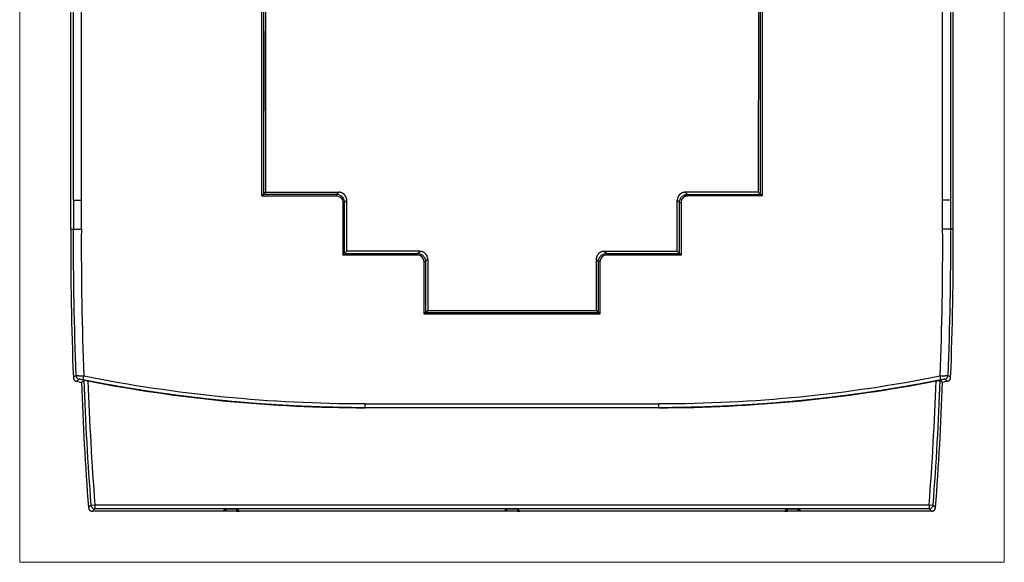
# Model space of a CAD drawing. Header units: millimetres. Extents: x 52 to 568, y 47 to 373.
# Tile 16 of 18: x 445 to 568, y 140 to 207. Entities that reach past the tile are written whole.
import ezdxf

# ---------------------------------------------------------------- set-up
doc = ezdxf.new("R2010")
doc.units = ezdxf.units.MM
doc.layers.add('1', color=7, linetype='Continuous', true_color=0xffffff)

msp = doc.modelspace()

# ---------------------------------------------------------------- linework, layer by layer
at = {"layer": '1', "color": 8, "linetype": 'Continuous', "lineweight": 18}
for p, q in [((445.26, 139.73), (445.26, 280.27)), ((567.99, 280.27), (567.99, 139.73)), ((445.26, 139.73), (567.99, 139.73))]:
    msp.add_line(p, q, dxfattribs=at)
at = {"layer": '1', "color": 18, "linetype": 'Continuous', "lineweight": 25}
for p, q in [((451.62, 181.25), (451.62, 218.85)), ((561.63, 181.25), (561.63, 218.85)), ((475.45, 185.38), (475.45, 218.32)), ((475.65, 218.12), (475.65, 185.58)), ((475.92, 217.85), (475.92, 205.95)), ((537.59, 185.58), (537.6, 218.12)), ((537.8, 218.32), (537.79, 185.38)), ((537.33, 208.75), (537.32, 185.85)), ((475.93, 185.85), (475.92, 205.95)), ((475.92, 205.95), (475.92, 185.85)), ((475.45, 185.38), (475.65, 185.58)), ((475.45, 185.38), (480.8, 185.38)), ((475.65, 185.58), (475.92, 185.85)), ((480.8, 185.58), (475.65, 185.58)), ((475.92, 185.85), (475.93, 185.85)), ((480.8, 185.38), (484.75, 185.38)), ((484.75, 185.58), (485.02, 185.85)), ((484.75, 185.58), (484.75, 185.38)), ((532.15, 185.85), (528.23, 185.85)), ((528.5, 185.58), (528.23, 185.85)), ((528.5, 185.58), (528.5, 185.38)), ((537.32, 185.85), (532.15, 185.85)), ((532.45, 185.58), (537.59, 185.58)), ((537.79, 185.38), (532.45, 185.38)), ((537.59, 185.58), (537.32, 185.85)), ((537.79, 185.38), (537.59, 185.58)), ((451.95, 184.85), (451.95, 181.25)), ((452.95, 181.25), (452.95, 184.85)), ((485.75, 184.58), (485.55, 184.58)), ((485.55, 184.58), (485.55, 178.98)), ((486.02, 184.85), (485.75, 184.58)), ((486.02, 178.5), (486.02, 184.85)), ((527.23, 178.5), (527.23, 184.85)), ((527.23, 184.85), (527.5, 184.58)), ((527.5, 184.58), (527.7, 184.58)), ((560.3, 181.25), (560.3, 184.85)), ((561.3, 184.85), (561.3, 181.25)), ((485.55, 178.98), (485.55, 178.02)), ((485.55, 178.02), (485.75, 178.22)), ((494.86, 178.02), (485.55, 178.02)), ((485.75, 178.22), (485.75, 178.98)), ((485.75, 178.22), (486.02, 178.49)), ((485.75, 178.22), (494.86, 178.22)), ((495.13, 178.49), (486.02, 178.5)), ((486.02, 178.49), (486.02, 178.5)), ((495.13, 178.48), (486.02, 178.49)), ((494.86, 178.22), (495.13, 178.48)), ((494.86, 178.02), (494.86, 178.22)), ((518.12, 178.49), (527.23, 178.5)), ((518.12, 178.48), (527.23, 178.49)), ((518.39, 178.22), (518.12, 178.48)), ((518.39, 178.22), (527.5, 178.22)), ((518.39, 178.02), (518.39, 178.22)), ((527.7, 178.02), (518.39, 178.02)), ((527.23, 178.49), (527.23, 178.5)), ((527.5, 178.22), (527.23, 178.49)), ((527.5, 178.22), (527.5, 178.99)), ((527.5, 178.22), (527.7, 178.02)), ((527.7, 178.99), (527.7, 178.02)), ((495.66, 177.22), (495.86, 177.22)), ((495.66, 170.66), (495.66, 177.22)), ((496.13, 177.48), (495.86, 177.22)), ((495.86, 177.22), (495.86, 170.86)), ((496.13, 177.48), (496.12, 171.14)), ((517.12, 177.48), (517.13, 171.13)), ((517.12, 177.48), (517.39, 177.22)), ((517.39, 170.87), (517.39, 177.22)), ((517.59, 177.22), (517.39, 177.22)), ((517.59, 177.22), (517.59, 170.67)), ((495.66, 170.66), (495.86, 170.86)), ((517.59, 170.67), (495.66, 170.66)), ((495.86, 170.86), (496.12, 171.13)), ((495.86, 170.86), (517.39, 170.87)), ((496.12, 171.14), (508.02, 171.13)), ((496.12, 171.14), (496.12, 171.13)), ((496.12, 171.13), (508.02, 171.13)), ((508.02, 171.13), (517.13, 171.13)), ((517.39, 170.87), (517.13, 171.13)), ((517.59, 170.67), (517.39, 170.87)), ((453.17, 162.46), (453.26, 162.95)), ((560.08, 162.46), (559.99, 162.95)), ((524.92, 158.99), (488.32, 158.99)), ((488.32, 159.49), (524.92, 159.49)), ((454.12, 146.87), (454.62, 146.91)), ((454.62, 146.91), (454.62, 146.41)), ((454.62, 146.91), (558.63, 146.91)), ((558.63, 146.41), (454.62, 146.41)), ((470.95, 146.4), (470.64, 146.1)), ((470.95, 146.1), (470.64, 146.1)), ((470.95, 146.4), (470.95, 146.1)), ((470.95, 146.4), (472.3, 146.4)), ((472.3, 146.1), (470.95, 146.1)), ((472.3, 146.4), (472.3, 146.1)), ((472.61, 146.1), (472.3, 146.4)), ((472.3, 146.1), (472.61, 146.1)), ((505.95, 146.4), (505.65, 146.1)), ((505.95, 146.1), (505.65, 146.1)), ((505.95, 146.4), (505.95, 146.1)), ((505.95, 146.4), (507.3, 146.4)), ((507.3, 146.1), (505.95, 146.1)), ((507.3, 146.4), (507.3, 146.1)), ((507.6, 146.1), (507.3, 146.4)), ((507.3, 146.1), (507.6, 146.1)), ((540.95, 146.4), (540.64, 146.1)), ((540.64, 146.1), (540.95, 146.1)), ((540.95, 146.1), (540.95, 146.4)), ((540.95, 146.4), (542.3, 146.4)), ((542.3, 146.1), (540.95, 146.1)), ((542.3, 146.1), (542.3, 146.4)), ((542.61, 146.1), (542.3, 146.4)), ((542.61, 146.1), (542.3, 146.1)), ((558.63, 146.91), (558.63, 146.41)), ((558.63, 146.91), (559.13, 146.87))]:
    msp.add_line(p, q, dxfattribs=at)
for centre, radius, start, end in [((860.67, 179.16), 409.05, 179.7067, 182.2979), ((860.67, 179.16), 408.73, 179.7065, 182.2625), ((860.67, 179.16), 407.73, 179.7061, 182.2782), ((152.58, 179.16), 407.73, 357.7219, 0.2939), ((152.58, 179.16), 408.73, 357.7376, 0.2935), ((152.58, 179.16), 409.05, 357.7023, 0.2933), ((828.7, 175.29), 375.97, 182.0007, 184.3822), ((828.7, 175.29), 375.65, 181.9629, 184.3377), ((828.7, 175.29), 375.15, 181.9793, 184.3377), ((184.55, 175.29), 375.15, 355.6623, 358.0208), ((184.55, 175.29), 375.65, 355.6623, 358.0372), ((184.55, 175.29), 375.97, 355.6178, 357.9996)]:
    msp.add_arc(centre, radius, start, end, dxfattribs=at)
for centre, major_axis, ratio, start_param, end_param in [((452.76, 163.04), (0.322, -0.382), 0.999756, 4.051486, 5.38389), ((488.39, 340.08), (-12.1, -180.17), 0.999848, 6.154457, 6.349898), ((488.39, 340.07), (-12.14, -180.67), 0.999848, 6.157872, 6.349902), ((524.85, 340.08), (24.18, -178.95), 0.999848, 6.149303, 6.344746), ((524.85, 340.07), (24.24, -179.45), 0.999848, 6.149297, 6.341327), ((560.49, 163.04), (-0.324, -0.381), 0.999754, 0.903509, 2.235888), ((454.62, 146.91), (-0.367, 0.34), 0.999717, 0.823393, 2.318199), ((558.63, 146.91), (0.367, 0.34), 0.999717, 3.964986, 5.459792)]:
    msp.add_ellipse(centre, major_axis=major_axis, ratio=ratio, start_param=start_param, end_param=end_param, dxfattribs=at)
for points, degree in [([(451.95, 201.84), (451.95, 218.85)], 1), ([(452.95, 201.84), (452.95, 207.51), (452.95, 213.18), (452.95, 218.85)], 3), ([(560.3, 201.86), (560.3, 218.85)], 1), ([(561.31, 201.86), (561.31, 207.52), (561.31, 213.19), (561.31, 218.85)], 3), ([(451.95, 200.35), (451.95, 201.84)], 1), ([(452.95, 200.35), (452.95, 200.85), (452.95, 201.34), (452.95, 201.84)], 3), ([(560.3, 200.35), (560.3, 201.86)], 1), ([(561.31, 200.35), (561.31, 200.85), (561.31, 201.36), (561.31, 201.86)], 3), ([(451.95, 184.85), (451.95, 200.35)], 1), ([(452.95, 184.85), (452.95, 190.02), (452.95, 195.18), (452.95, 200.35)], 3), ([(560.3, 184.85), (560.3, 200.35)], 1), ([(561.31, 184.85), (561.31, 190.02), (561.31, 195.18), (561.31, 200.35)], 3), ([(475.93, 185.85), (485.02, 185.85)], 1), ([(484.75, 185.58), (483.43, 185.58), (482.11, 185.58), (480.8, 185.58)], 3), ([(485.75, 184.58), (485.75, 185.12), (485.3, 185.58), (484.75, 185.58)], 3), ([(484.75, 185.38), (485.19, 185.38), (485.55, 185.01), (485.55, 184.58)], 3), ([(528.5, 185.38), (528.19, 185.38), (527.7, 184.89), (527.7, 184.58)], 2), ([(528.5, 185.58), (529.82, 185.58), (531.14, 185.58), (532.45, 185.58)], 3), ([(532.45, 185.38), (531.14, 185.38), (529.82, 185.38), (528.5, 185.38)], 3), ([(485.75, 178.98), (485.75, 180.84), (485.75, 182.71), (485.75, 184.58)], 3), ([(527.7, 184.58), (527.7, 182.71), (527.7, 180.85), (527.7, 178.99)], 3), ([(451.62, 181.25), (451.73, 181.25), (451.84, 181.25), (451.95, 181.25)], 3), ([(561.63, 181.25), (561.52, 181.25), (561.41, 181.25), (561.3, 181.25)], 3), ([(495.66, 177.22), (495.66, 177.64), (495.28, 178.01), (494.86, 178.02)], 3), ([(518.39, 178.02), (517.97, 178.01), (517.59, 177.64), (517.59, 177.22)], 3), ([(451.95, 162.76), (452.05, 162.84), (452.16, 162.93), (452.26, 163.02)], 3), ([(452.66, 162.55), (452.56, 162.46), (452.45, 162.37), (452.35, 162.29)], 3), ([(452.35, 162.29), (452.55, 162.24), (452.76, 162.2), (452.96, 162.16)], 3), ([(452.96, 162.16), (453.07, 162.25), (453.17, 162.33), (453.27, 162.42)], 3), ([(560.29, 162.16), (560.18, 162.25), (560.08, 162.33), (559.98, 162.42)], 3), ([(560.9, 162.29), (560.7, 162.24), (560.49, 162.2), (560.29, 162.16)], 3), ([(560.9, 162.28), (560.8, 162.37), (560.69, 162.46), (560.59, 162.55)], 3), ([(560.99, 163.02), (561.09, 162.93), (561.2, 162.84), (561.3, 162.75)], 3), ([(488.32, 158.99), (488.32, 158.99), (488.32, 158.99), (488.32, 158.99)], 3), ([(454.62, 146.41), (454.53, 146.31), (454.43, 146.2), (454.33, 146.1)], 3), ([(470.64, 146.1), (454.33, 146.1)], 1), ([(505.65, 146.1), (472.61, 146.1)], 1), ([(540.64, 146.1), (507.6, 146.1)], 1), ([(558.92, 146.1), (542.61, 146.1)], 1), ([(558.92, 146.1), (558.82, 146.2), (558.72, 146.31), (558.63, 146.41)], 3)]:
    msp.add_open_spline(points, degree=degree, dxfattribs=at)
for points, knots in [([(486.02, 184.85), (486.02, 184.85), (486.02, 184.86), (486.02, 184.88), (486.02, 184.91), (486.02, 184.94), (486.02, 184.97), (486.01, 185), (486.01, 185.03), (486, 185.06), (485.99, 185.09), (485.99, 185.11), (485.98, 185.14), (485.97, 185.17), (485.96, 185.2), (485.95, 185.23), (485.93, 185.26), (485.92, 185.28), (485.91, 185.31), (485.89, 185.34), (485.88, 185.36), (485.86, 185.39), (485.85, 185.41), (485.83, 185.44), (485.81, 185.46), (485.79, 185.49), (485.77, 185.51), (485.75, 185.53), (485.73, 185.55), (485.71, 185.57), (485.69, 185.59), (485.66, 185.61), (485.64, 185.63), (485.62, 185.65), (485.59, 185.67), (485.57, 185.69), (485.54, 185.7), (485.51, 185.72), (485.49, 185.73), (485.46, 185.75), (485.43, 185.76), (485.41, 185.77), (485.38, 185.78), (485.35, 185.79), (485.32, 185.8), (485.29, 185.81), (485.26, 185.82), (485.23, 185.82), (485.2, 185.83), (485.17, 185.84), (485.14, 185.84), (485.11, 185.84), (485.08, 185.84), (485.05, 185.85), (485.03, 185.85), (485.02, 185.85)], [0, 0, 0, 0, 0.000112, 0.019343, 0.038574, 0.057805, 0.077036, 0.096266, 0.115497, 0.134727, 0.153957, 0.173187, 0.192417, 0.211646, 0.230876, 0.250105, 0.269334, 0.288563, 0.307792, 0.327021, 0.34625, 0.365478, 0.384707, 0.403935, 0.423163, 0.442392, 0.46162, 0.480848, 0.500076, 0.519304, 0.538532, 0.55776, 0.576987, 0.596215, 0.615443, 0.634671, 0.653898, 0.673126, 0.692354, 0.711581, 0.730809, 0.750037, 0.769265, 0.788492, 0.80772, 0.826948, 0.846176, 0.865403, 0.884631, 0.903859, 0.923087, 0.942315, 0.961544, 0.980772, 1, 1, 1, 1]), ([(528.23, 185.85), (528.22, 185.85), (528.21, 185.85), (528.19, 185.85), (528.18, 185.85), (528.16, 185.84), (528.15, 185.84), (528.13, 185.84), (528.11, 185.84), (528.1, 185.84), (528.08, 185.84), (528.06, 185.83), (528.05, 185.83), (528.03, 185.83), (528.02, 185.82), (528, 185.82), (527.98, 185.82), (527.97, 185.81), (527.95, 185.81), (527.94, 185.8), (527.92, 185.8), (527.91, 185.79), (527.89, 185.79), (527.87, 185.78), (527.86, 185.78), (527.84, 185.77), (527.83, 185.76), (527.81, 185.76), (527.8, 185.75), (527.78, 185.74), (527.77, 185.74), (527.76, 185.73), (527.74, 185.72), (527.73, 185.71), (527.71, 185.7), (527.7, 185.7), (527.69, 185.69), (527.67, 185.68), (527.66, 185.67), (527.64, 185.66), (527.63, 185.65), (527.62, 185.64), (527.61, 185.63), (527.59, 185.62), (527.58, 185.61), (527.57, 185.6), (527.56, 185.59), (527.54, 185.58), (527.53, 185.56), (527.52, 185.55), (527.51, 185.54), (527.5, 185.53), (527.49, 185.52), (527.48, 185.51), (527.46, 185.49), (527.45, 185.48), (527.44, 185.47), (527.43, 185.45), (527.42, 185.44), (527.41, 185.43), (527.4, 185.42), (527.4, 185.4), (527.39, 185.39), (527.38, 185.37), (527.37, 185.36), (527.36, 185.35), (527.35, 185.33), (527.35, 185.32), (527.34, 185.3), (527.33, 185.29), (527.32, 185.27), (527.32, 185.26), (527.31, 185.24), (527.3, 185.23), (527.3, 185.21), (527.29, 185.2), (527.29, 185.18), (527.28, 185.17), (527.28, 185.15), (527.27, 185.14), (527.27, 185.12), (527.26, 185.11), (527.26, 185.09), (527.25, 185.07), (527.25, 185.06), (527.25, 185.04), (527.24, 185.03), (527.24, 185.01), (527.24, 184.99), (527.24, 184.98), (527.23, 184.96), (527.23, 184.94), (527.23, 184.93), (527.23, 184.91), (527.23, 184.9), (527.23, 184.88), (527.23, 184.86), (527.23, 184.85), (527.23, 184.85)], [0, 0, 0, 0, 0.010417, 0.020835, 0.031252, 0.041669, 0.052086, 0.062503, 0.07292, 0.083337, 0.093754, 0.104171, 0.114588, 0.125005, 0.135422, 0.145839, 0.156256, 0.166673, 0.177089, 0.187506, 0.197923, 0.20834, 0.218756, 0.229173, 0.239589, 0.250006, 0.260423, 0.270839, 0.281256, 0.291672, 0.302089, 0.312505, 0.322922, 0.333338, 0.343755, 0.354171, 0.364587, 0.375004, 0.38542, 0.395837, 0.406253, 0.416669, 0.427086, 0.437502, 0.447918, 0.458335, 0.468751, 0.479167, 0.489584, 0.5, 0.510416, 0.520833, 0.531249, 0.541665, 0.552082, 0.562498, 0.572914, 0.583331, 0.593747, 0.604163, 0.61458, 0.624996, 0.635413, 0.645829, 0.656245, 0.666662, 0.677078, 0.687495, 0.697911, 0.708328, 0.718744, 0.729161, 0.739577, 0.749994, 0.760411, 0.770827, 0.781244, 0.79166, 0.802077, 0.812494, 0.822911, 0.833327, 0.843744, 0.854161, 0.864578, 0.874995, 0.885412, 0.895829, 0.906246, 0.916663, 0.92708, 0.937497, 0.947914, 0.958331, 0.968748, 0.979165, 0.989583, 1, 1, 1, 1]), ([(527.5, 184.58), (527.5, 184.64), (527.5, 184.71), (527.53, 184.84), (527.55, 184.9), (527.6, 185.02), (527.63, 185.08), (527.7, 185.19), (527.74, 185.24), (527.84, 185.33), (527.89, 185.37), (528, 185.44), (528.05, 185.48), (528.17, 185.53), (528.24, 185.54), (528.37, 185.57), (528.43, 185.58), (528.5, 185.58)], [0, 0, 0, 0, 0.125, 0.125, 0.25, 0.25, 0.375, 0.375, 0.5, 0.5, 0.625, 0.625, 0.75, 0.75, 0.875, 0.875, 1, 1, 1, 1]), ([(451.94, 184.85), (451.94, 184.85), (451.95, 184.85), (451.98, 184.85), (452, 184.85), (452.05, 184.85), (452.08, 184.85), (452.15, 184.85), (452.2, 184.85), (452.29, 184.85), (452.34, 184.85), (452.44, 184.85), (452.5, 184.85), (452.62, 184.85), (452.68, 184.85), (452.81, 184.85), (452.87, 184.85), (452.94, 184.85)], [0, 0, 0, 0, 0.125, 0.125, 0.25, 0.25, 0.375, 0.375, 0.5, 0.5, 0.625, 0.625, 0.75, 0.75, 0.875, 0.875, 1, 1, 1, 1]), ([(527.5, 178.99), (527.5, 178.99), (527.5, 178.99), (527.5, 180.86), (527.5, 182.72), (527.5, 184.58)], [0, 0, 0, 0, 0.000554, 0.000554, 1, 1, 1, 1]), ([(561.3, 184.85), (561.3, 184.85), (561.29, 184.85), (561.27, 184.85), (561.25, 184.85), (561.2, 184.85), (561.17, 184.85), (561.09, 184.85), (561.05, 184.85), (560.96, 184.85), (560.91, 184.85), (560.8, 184.85), (560.74, 184.85), (560.62, 184.85), (560.56, 184.85), (560.43, 184.85), (560.37, 184.85), (560.3, 184.85)], [0, 0, 0, 0, 0.125, 0.125, 0.25, 0.25, 0.375, 0.375, 0.5, 0.5, 0.625, 0.625, 0.75, 0.75, 0.875, 0.875, 1, 1, 1, 1]), ([(451.95, 181.25), (451.95, 181.25), (451.96, 181.25), (451.98, 181.25), (451.98, 181.25), (452, 181.25), (452.01, 181.25), (452.05, 181.25), (452.08, 181.25), (452.14, 181.25), (452.16, 181.25), (452.2, 181.25), (452.22, 181.25), (452.29, 181.25), (452.34, 181.25), (452.41, 181.25), (452.42, 181.25), (452.45, 181.25), (452.49, 181.25), (452.57, 181.25), (452.63, 181.25), (452.69, 181.25), (452.72, 181.25), (452.78, 181.25), (452.82, 181.25), (452.87, 181.25), (452.88, 181.25), (452.91, 181.25), (452.93, 181.25), (452.95, 181.25)], [0, 0, 0, 0, 0.125, 0.125, 0.1875, 0.1875, 0.25, 0.25, 0.375, 0.375, 0.4375, 0.4375, 0.5, 0.5, 0.625, 0.625, 0.65625, 0.65625, 0.6875, 0.75, 0.8125, 0.8125, 0.875, 0.875, 0.9375, 0.9375, 0.96875, 0.96875, 1, 1, 1, 1]), ([(561.3, 181.25), (561.3, 181.25), (561.29, 181.25), (561.27, 181.25), (561.27, 181.25), (561.25, 181.25), (561.24, 181.25), (561.2, 181.25), (561.17, 181.25), (561.11, 181.25), (561.09, 181.25), (561.05, 181.25), (561.03, 181.25), (560.96, 181.25), (560.91, 181.25), (560.84, 181.25), (560.83, 181.25), (560.8, 181.25), (560.76, 181.25), (560.68, 181.25), (560.62, 181.25), (560.56, 181.25), (560.53, 181.25), (560.47, 181.25), (560.43, 181.25), (560.38, 181.25), (560.37, 181.25), (560.34, 181.25), (560.32, 181.25), (560.3, 181.25)], [0, 0, 0, 0, 0.125, 0.125, 0.1875, 0.1875, 0.25, 0.25, 0.375, 0.375, 0.4375, 0.4375, 0.5, 0.5, 0.625, 0.625, 0.65625, 0.65625, 0.6875, 0.75, 0.8125, 0.8125, 0.875, 0.875, 0.9375, 0.9375, 0.96875, 0.96875, 1, 1, 1, 1]), ([(494.86, 178.22), (494.92, 178.22), (494.99, 178.21), (495.12, 178.18), (495.18, 178.16), (495.3, 178.11), (495.36, 178.08), (495.47, 178.01), (495.52, 177.97), (495.61, 177.88), (495.65, 177.82), (495.72, 177.72), (495.76, 177.66), (495.81, 177.54), (495.82, 177.47), (495.85, 177.35), (495.86, 177.28), (495.86, 177.22)], [0, 0, 0, 0, 0.125, 0.125, 0.25, 0.25, 0.375, 0.375, 0.5, 0.5, 0.625, 0.625, 0.75, 0.75, 0.875, 0.875, 1, 1, 1, 1]), ([(496.13, 177.48), (496.13, 177.48), (496.13, 177.49), (496.13, 177.51), (496.12, 177.55), (496.12, 177.58), (496.12, 177.61), (496.11, 177.64), (496.11, 177.66), (496.1, 177.69), (496.1, 177.72), (496.09, 177.75), (496.08, 177.78), (496.07, 177.81), (496.06, 177.84), (496.05, 177.87), (496.04, 177.89), (496.03, 177.92), (496.01, 177.95), (496, 177.98), (495.98, 178), (495.97, 178.03), (495.95, 178.05), (495.93, 178.08), (495.91, 178.1), (495.89, 178.12), (495.87, 178.15), (495.85, 178.17), (495.83, 178.19), (495.81, 178.21), (495.79, 178.23), (495.77, 178.25), (495.74, 178.27), (495.72, 178.29), (495.69, 178.31), (495.67, 178.32), (495.64, 178.34), (495.62, 178.36), (495.59, 178.37), (495.56, 178.38), (495.54, 178.4), (495.51, 178.41), (495.48, 178.42), (495.45, 178.43), (495.42, 178.44), (495.4, 178.45), (495.37, 178.46), (495.34, 178.46), (495.31, 178.47), (495.28, 178.47), (495.25, 178.48), (495.22, 178.48), (495.19, 178.48), (495.16, 178.48), (495.14, 178.48), (495.13, 178.48)], [0, 0, 0, 0, 0.000112, 0.019343, 0.038574, 0.057805, 0.077036, 0.096266, 0.115497, 0.134727, 0.153957, 0.173187, 0.192417, 0.211646, 0.230876, 0.250105, 0.269334, 0.288563, 0.307792, 0.327021, 0.34625, 0.365478, 0.384707, 0.403935, 0.423163, 0.442392, 0.46162, 0.480848, 0.500076, 0.519304, 0.538532, 0.55776, 0.576987, 0.596215, 0.615443, 0.634671, 0.653898, 0.673126, 0.692354, 0.711582, 0.730809, 0.750037, 0.769265, 0.788492, 0.80772, 0.826948, 0.846176, 0.865403, 0.884631, 0.903859, 0.923087, 0.942315, 0.961544, 0.980772, 1, 1, 1, 1]), ([(518.12, 178.48), (518.12, 178.48), (518.11, 178.48), (518.09, 178.48), (518.07, 178.48), (518.06, 178.48), (518.04, 178.48), (518.03, 178.48), (518.01, 178.48), (517.99, 178.48), (517.98, 178.47), (517.96, 178.47), (517.94, 178.47), (517.93, 178.47), (517.91, 178.46), (517.9, 178.46), (517.88, 178.45), (517.86, 178.45), (517.85, 178.45), (517.83, 178.44), (517.82, 178.44), (517.8, 178.43), (517.79, 178.43), (517.77, 178.42), (517.76, 178.41), (517.74, 178.41), (517.73, 178.4), (517.71, 178.4), (517.7, 178.39), (517.68, 178.38), (517.67, 178.37), (517.65, 178.37), (517.64, 178.36), (517.62, 178.35), (517.61, 178.34), (517.6, 178.33), (517.58, 178.32), (517.57, 178.32), (517.55, 178.31), (517.54, 178.3), (517.53, 178.29), (517.51, 178.28), (517.5, 178.27), (517.49, 178.26), (517.48, 178.25), (517.46, 178.24), (517.45, 178.23), (517.44, 178.21), (517.43, 178.2), (517.42, 178.19), (517.41, 178.18), (517.39, 178.17), (517.38, 178.16), (517.37, 178.14), (517.36, 178.13), (517.35, 178.12), (517.34, 178.11), (517.33, 178.09), (517.32, 178.08), (517.31, 178.07), (517.3, 178.05), (517.29, 178.04), (517.28, 178.03), (517.27, 178.01), (517.27, 178), (517.26, 177.98), (517.25, 177.97), (517.24, 177.96), (517.23, 177.94), (517.23, 177.93), (517.22, 177.91), (517.21, 177.9), (517.21, 177.88), (517.2, 177.87), (517.19, 177.85), (517.19, 177.84), (517.18, 177.82), (517.18, 177.81), (517.17, 177.79), (517.17, 177.77), (517.16, 177.76), (517.16, 177.74), (517.15, 177.73), (517.15, 177.71), (517.15, 177.7), (517.14, 177.68), (517.14, 177.66), (517.14, 177.65), (517.14, 177.63), (517.13, 177.62), (517.13, 177.6), (517.13, 177.58), (517.13, 177.57), (517.13, 177.55), (517.13, 177.53), (517.12, 177.52), (517.12, 177.5), (517.12, 177.49), (517.12, 177.48)], [0, 0, 0, 0, 0.010417, 0.020835, 0.031252, 0.041669, 0.052086, 0.062503, 0.07292, 0.083337, 0.093754, 0.104171, 0.114588, 0.125005, 0.135422, 0.145839, 0.156256, 0.166673, 0.177089, 0.187506, 0.197923, 0.20834, 0.218756, 0.229173, 0.239589, 0.250006, 0.260423, 0.270839, 0.281256, 0.291672, 0.302089, 0.312505, 0.322922, 0.333338, 0.343755, 0.354171, 0.364587, 0.375004, 0.38542, 0.395837, 0.406253, 0.416669, 0.427086, 0.437502, 0.447918, 0.458335, 0.468751, 0.479167, 0.489584, 0.5, 0.510416, 0.520833, 0.531249, 0.541665, 0.552082, 0.562498, 0.572914, 0.583331, 0.593747, 0.604163, 0.61458, 0.624996, 0.635413, 0.645829, 0.656245, 0.666662, 0.677078, 0.687495, 0.697911, 0.708328, 0.718744, 0.729161, 0.739577, 0.749994, 0.760411, 0.770827, 0.781244, 0.79166, 0.802077, 0.812494, 0.822911, 0.833327, 0.843744, 0.854161, 0.864578, 0.874995, 0.885412, 0.895829, 0.906246, 0.916663, 0.92708, 0.937497, 0.947914, 0.958331, 0.968748, 0.979165, 0.989583, 1, 1, 1, 1]), ([(517.39, 177.22), (517.39, 177.28), (517.4, 177.35), (517.43, 177.47), (517.44, 177.54), (517.49, 177.66), (517.53, 177.72), (517.6, 177.82), (517.64, 177.88), (517.73, 177.97), (517.78, 178.01), (517.89, 178.08), (517.95, 178.11), (518.07, 178.16), (518.13, 178.18), (518.26, 178.21), (518.33, 178.22), (518.39, 178.22)], [0, 0, 0, 0, 0.125, 0.125, 0.25, 0.25, 0.375, 0.375, 0.5, 0.5, 0.625, 0.625, 0.75, 0.75, 0.875, 0.875, 1, 1, 1, 1]), ([(451.95, 162.76), (451.95, 162.73), (451.95, 162.7), (451.96, 162.65), (451.97, 162.62), (451.99, 162.57), (452, 162.55), (452.03, 162.5), (452.05, 162.47), (452.08, 162.43), (452.1, 162.41), (452.15, 162.37), (452.17, 162.36), (452.22, 162.33), (452.25, 162.32), (452.3, 162.3), (452.32, 162.29), (452.35, 162.29)], [0, 0, 0, 0, 0.125, 0.125, 0.25, 0.25, 0.375, 0.375, 0.5, 0.5, 0.625, 0.625, 0.75, 0.75, 0.875, 0.875, 1, 1, 1, 1]), ([(452.26, 163.02), (452.26, 163.02), (452.26, 163.02), (452.26, 163.02), (452.26, 163.02), (452.26, 163.02), (452.26, 163.02), (452.27, 163.02), (452.27, 163.02), (452.27, 163.02), (452.27, 163.02), (452.28, 163.02), (452.28, 163.02), (452.28, 163.02), (452.29, 163.02), (452.29, 163.02), (452.3, 163.02), (452.3, 163.02), (452.31, 163.02), (452.31, 163.02), (452.32, 163.02), (452.32, 163.02), (452.33, 163.02), (452.34, 163.02), (452.34, 163.01), (452.35, 163.01), (452.36, 163.01), (452.37, 163.01), (452.38, 163.01), (452.39, 163.01), (452.4, 163.01), (452.41, 163.01), (452.42, 163.01), (452.43, 163.01), (452.44, 163.01), (452.45, 163.01), (452.46, 163.01), (452.48, 163), (452.49, 163), (452.5, 163), (452.52, 163), (452.53, 163), (452.54, 163), (452.56, 163), (452.58, 163), (452.59, 163), (452.61, 163), (452.62, 162.99), (452.64, 162.99), (452.66, 162.99), (452.68, 162.99), (452.7, 162.99), (452.71, 162.99), (452.73, 162.99), (452.75, 162.99), (452.77, 162.98), (452.79, 162.98), (452.81, 162.98), (452.83, 162.98), (452.86, 162.98), (452.88, 162.98), (452.9, 162.98), (452.92, 162.97), (452.94, 162.97), (452.97, 162.97), (452.99, 162.97), (453.01, 162.97), (453.04, 162.97), (453.06, 162.96), (453.09, 162.96), (453.11, 162.96), (453.14, 162.96), (453.16, 162.96), (453.19, 162.95), (453.21, 162.95), (453.24, 162.95), (453.25, 162.95), (453.26, 162.95)], [0, 0, 0, 0, 0.010107, 0.0203, 0.030579, 0.040944, 0.051395, 0.061932, 0.072556, 0.083266, 0.094063, 0.104946, 0.115915, 0.126971, 0.138114, 0.149344, 0.16066, 0.172063, 0.183553, 0.19513, 0.206794, 0.218546, 0.230384, 0.242309, 0.254321, 0.266421, 0.278608, 0.290883, 0.303244, 0.315693, 0.32823, 0.340854, 0.353565, 0.366365, 0.379251, 0.392226, 0.405288, 0.418437, 0.431675, 0.445, 0.458413, 0.471914, 0.485503, 0.49918, 0.512944, 0.526797, 0.540738, 0.554766, 0.568883, 0.583088, 0.597381, 0.611762, 0.626231, 0.640788, 0.655434, 0.670168, 0.68499, 0.6999, 0.714899, 0.729986, 0.745161, 0.760425, 0.775777, 0.791218, 0.806747, 0.822364, 0.83807, 0.853864, 0.869747, 0.885719, 0.901779, 0.917928, 0.934165, 0.950491, 0.966905, 0.983408, 1, 1, 1, 1]), ([(453.17, 162.46), (453.16, 162.46), (453.15, 162.46), (453.14, 162.46), (453.13, 162.46), (453.12, 162.47), (453.11, 162.47), (453.1, 162.47), (453.09, 162.47), (453.08, 162.47), (453.07, 162.48), (453.06, 162.48), (453.05, 162.48), (453.04, 162.48), (453.03, 162.49), (453.02, 162.49), (453.01, 162.49), (452.99, 162.49), (452.98, 162.49), (452.97, 162.49), (452.97, 162.5), (452.96, 162.5), (452.95, 162.5), (452.94, 162.5), (452.93, 162.5), (452.92, 162.51), (452.91, 162.51), (452.9, 162.51), (452.89, 162.51), (452.88, 162.51), (452.87, 162.51), (452.86, 162.52), (452.85, 162.52), (452.84, 162.52), (452.83, 162.52), (452.83, 162.52), (452.81, 162.53), (452.8, 162.53), (452.78, 162.53), (452.77, 162.53), (452.75, 162.54), (452.74, 162.54), (452.73, 162.54), (452.72, 162.54), (452.71, 162.54), (452.7, 162.55), (452.69, 162.55), (452.68, 162.55), (452.68, 162.55), (452.67, 162.55), (452.67, 162.55), (452.66, 162.55), (452.66, 162.55), (452.66, 162.55), (452.66, 162.55)], [0, 0, 0, 0, 0.01462, 0.029147, 0.043585, 0.057943, 0.072226, 0.086441, 0.100595, 0.114694, 0.128747, 0.142759, 0.156737, 0.17069, 0.184624, 0.198546, 0.212464, 0.226384, 0.240314, 0.254262, 0.268234, 0.282237, 0.296279, 0.310366, 0.324506, 0.338706, 0.352971, 0.36731, 0.381728, 0.396233, 0.410829, 0.425525, 0.440325, 0.455236, 0.470264, 0.485414, 0.500693, 0.532111, 0.562963, 0.593304, 0.623192, 0.652687, 0.68185, 0.710747, 0.739445, 0.76801, 0.796512, 0.82502, 0.853603, 0.882329, 0.911267, 0.940482, 0.970039, 1, 1, 1, 1]), ([(488.32, 159), (488.25, 159), (488.11, 159), (487.89, 159), (487.67, 159), (487.45, 159), (487.23, 159), (487.01, 159), (486.79, 159), (486.57, 159.01), (486.35, 159.01), (486.13, 159.01), (485.91, 159.01), (485.69, 159.02), (485.47, 159.02), (485.25, 159.02), (485.03, 159.03), (484.81, 159.03), (484.59, 159.04), (484.37, 159.04), (484.15, 159.05), (483.93, 159.05), (483.71, 159.06), (483.49, 159.06), (483.28, 159.07), (483.06, 159.08), (482.84, 159.08), (482.62, 159.09), (482.4, 159.1), (482.18, 159.1), (481.96, 159.11), (481.74, 159.12), (481.52, 159.13), (481.3, 159.14), (481.08, 159.15), (480.86, 159.15), (480.64, 159.16), (480.42, 159.17), (480.2, 159.18), (479.98, 159.19), (479.76, 159.2), (479.54, 159.21), (479.32, 159.22), (479.11, 159.24), (478.89, 159.25), (478.67, 159.26), (478.45, 159.27), (478.23, 159.28), (478.01, 159.3), (477.79, 159.31), (477.57, 159.32), (477.35, 159.33), (477.13, 159.35), (476.91, 159.36), (476.69, 159.38), (476.47, 159.39), (476.25, 159.4), (476.03, 159.42), (475.82, 159.43), (475.6, 159.45), (475.38, 159.47), (475.16, 159.48), (474.94, 159.5), (474.72, 159.51), (474.5, 159.53), (474.28, 159.55), (474.06, 159.57), (473.84, 159.58), (473.62, 159.6), (473.41, 159.62), (473.19, 159.64), (472.97, 159.66), (472.75, 159.67), (472.53, 159.69), (472.31, 159.71), (472.09, 159.73), (471.87, 159.75), (471.65, 159.77), (471.44, 159.79), (471.22, 159.81), (471, 159.84), (470.78, 159.86), (470.56, 159.88), (470.34, 159.9), (470.12, 159.92), (469.9, 159.94), (469.69, 159.97), (469.47, 159.99), (469.25, 160.01), (469.03, 160.04), (468.81, 160.06), (468.59, 160.08), (468.37, 160.11), (468.16, 160.13), (467.94, 160.16), (467.72, 160.18), (467.5, 160.21), (467.28, 160.23), (467.06, 160.26), (466.85, 160.28), (466.63, 160.31), (466.41, 160.34), (466.19, 160.36), (465.97, 160.39), (465.75, 160.42), (465.54, 160.45), (465.32, 160.47), (465.1, 160.5), (464.88, 160.53), (464.66, 160.56), (464.45, 160.59), (464.23, 160.62), (464.01, 160.65), (463.79, 160.68), (463.58, 160.71), (463.36, 160.74), (463.14, 160.77), (462.92, 160.8), (462.7, 160.83), (462.49, 160.86), (462.27, 160.89), (462.05, 160.92), (461.83, 160.96), (461.62, 160.99), (461.4, 161.02), (461.18, 161.05), (460.96, 161.09), (460.75, 161.12), (460.53, 161.15), (460.31, 161.19), (460.1, 161.22), (459.88, 161.26), (459.66, 161.29), (459.44, 161.33), (459.23, 161.36), (459.01, 161.4), (458.79, 161.43), (458.58, 161.47), (458.36, 161.51), (458.14, 161.54), (457.92, 161.58), (457.71, 161.62), (457.49, 161.65), (457.27, 161.69), (457.06, 161.73), (456.84, 161.77), (456.62, 161.81), (456.41, 161.85), (456.19, 161.88), (455.98, 161.92), (455.76, 161.96), (455.54, 162), (455.33, 162.04), (455.11, 162.08), (454.89, 162.12), (454.68, 162.16), (454.46, 162.21), (454.25, 162.25), (454.03, 162.29), (453.81, 162.33), (453.6, 162.37), (453.38, 162.41), (453.24, 162.44), (453.17, 162.46)], [0, 0, 0, 0, 0.006205, 0.01241, 0.018615, 0.02482, 0.031025, 0.037231, 0.043436, 0.049642, 0.055847, 0.062053, 0.068259, 0.074464, 0.08067, 0.086876, 0.093082, 0.099288, 0.105495, 0.111701, 0.117907, 0.124114, 0.13032, 0.136527, 0.142733, 0.14894, 0.155147, 0.161354, 0.167561, 0.173768, 0.179975, 0.186182, 0.192389, 0.198597, 0.204804, 0.211012, 0.217219, 0.223427, 0.229635, 0.235842, 0.24205, 0.248258, 0.254466, 0.260675, 0.266883, 0.273091, 0.279299, 0.285508, 0.291716, 0.297925, 0.304134, 0.310342, 0.316551, 0.32276, 0.328969, 0.335178, 0.341387, 0.347597, 0.353806, 0.360015, 0.366225, 0.372434, 0.378644, 0.384854, 0.391063, 0.397273, 0.403483, 0.409693, 0.415903, 0.422113, 0.428324, 0.434534, 0.440744, 0.446955, 0.453165, 0.459376, 0.465587, 0.471798, 0.478008, 0.484219, 0.49043, 0.496641, 0.502853, 0.509064, 0.515275, 0.521487, 0.527698, 0.53391, 0.540121, 0.546333, 0.552545, 0.558757, 0.564969, 0.571181, 0.577393, 0.583605, 0.589817, 0.59603, 0.602242, 0.608455, 0.614667, 0.62088, 0.627093, 0.633305, 0.639518, 0.645731, 0.651944, 0.658157, 0.664371, 0.670584, 0.676797, 0.683011, 0.689224, 0.695438, 0.701652, 0.707865, 0.714079, 0.720293, 0.726507, 0.732721, 0.738935, 0.745149, 0.751364, 0.757578, 0.763793, 0.770007, 0.776222, 0.782436, 0.788651, 0.794866, 0.801081, 0.807296, 0.813511, 0.819726, 0.825941, 0.832157, 0.838372, 0.844588, 0.850803, 0.857019, 0.863235, 0.86945, 0.875666, 0.881882, 0.888098, 0.894314, 0.90053, 0.906747, 0.912963, 0.919179, 0.925396, 0.931613, 0.937829, 0.944046, 0.950263, 0.95648, 0.962697, 0.968914, 0.975131, 0.981348, 0.987565, 0.993783, 1, 1, 1, 1]), ([(453.77, 162.33), (453.74, 162.34), (453.71, 162.34), (453.66, 162.35), (453.65, 162.35), (453.61, 162.36), (453.6, 162.36), (453.55, 162.37), (453.53, 162.38), (453.48, 162.38), (453.47, 162.39), (453.45, 162.39), (453.43, 162.39), (453.4, 162.4), (453.38, 162.4), (453.35, 162.41), (453.35, 162.41), (453.34, 162.41), (453.34, 162.41), (453.32, 162.41), (453.32, 162.41), (453.3, 162.42), (453.29, 162.42), (453.28, 162.42), (453.27, 162.42), (453.27, 162.42), (453.27, 162.42), (453.27, 162.42)], [0, 0, 0, 0, 0.125, 0.125, 0.1875, 0.1875, 0.25, 0.25, 0.375, 0.375, 0.4375, 0.4375, 0.5, 0.5, 0.625, 0.625, 0.65625, 0.65625, 0.6875, 0.6875, 0.75, 0.75, 0.875, 0.875, 0.9375, 0.9375, 1, 1, 1, 1]), ([(560.08, 162.46), (560.01, 162.44), (559.87, 162.42), (559.65, 162.37), (559.44, 162.33), (559.22, 162.29), (559.01, 162.25), (558.79, 162.21), (558.58, 162.17), (558.36, 162.12), (558.14, 162.08), (557.93, 162.04), (557.71, 162), (557.5, 161.96), (557.28, 161.92), (557.06, 161.89), (556.85, 161.85), (556.63, 161.81), (556.42, 161.77), (556.2, 161.73), (555.98, 161.69), (555.77, 161.66), (555.55, 161.62), (555.33, 161.58), (555.12, 161.54), (554.9, 161.51), (554.68, 161.47), (554.47, 161.44), (554.25, 161.4), (554.03, 161.36), (553.82, 161.33), (553.6, 161.29), (553.38, 161.26), (553.17, 161.22), (552.95, 161.19), (552.73, 161.16), (552.52, 161.12), (552.3, 161.09), (552.08, 161.06), (551.86, 161.02), (551.65, 160.99), (551.43, 160.96), (551.21, 160.93), (551, 160.89), (550.78, 160.86), (550.56, 160.83), (550.34, 160.8), (550.13, 160.77), (549.91, 160.74), (549.69, 160.71), (549.47, 160.68), (549.26, 160.65), (549.04, 160.62), (548.82, 160.59), (548.6, 160.56), (548.38, 160.53), (548.17, 160.5), (547.95, 160.48), (547.73, 160.45), (547.51, 160.42), (547.29, 160.39), (547.08, 160.37), (546.86, 160.34), (546.64, 160.31), (546.42, 160.29), (546.2, 160.26), (545.99, 160.23), (545.77, 160.21), (545.55, 160.18), (545.33, 160.16), (545.11, 160.13), (544.89, 160.11), (544.68, 160.09), (544.46, 160.06), (544.24, 160.04), (544.02, 160.01), (543.8, 159.99), (543.58, 159.97), (543.36, 159.95), (543.15, 159.92), (542.93, 159.9), (542.71, 159.88), (542.49, 159.86), (542.27, 159.84), (542.05, 159.82), (541.83, 159.8), (541.62, 159.77), (541.4, 159.75), (541.18, 159.73), (540.96, 159.71), (540.74, 159.7), (540.52, 159.68), (540.3, 159.66), (540.08, 159.64), (539.86, 159.62), (539.64, 159.6), (539.43, 159.58), (539.21, 159.57), (538.99, 159.55), (538.77, 159.53), (538.55, 159.52), (538.33, 159.5), (538.11, 159.48), (537.89, 159.47), (537.67, 159.45), (537.45, 159.44), (537.23, 159.42), (537.01, 159.41), (536.79, 159.39), (536.57, 159.38), (536.36, 159.36), (536.14, 159.35), (535.92, 159.34), (535.7, 159.32), (535.48, 159.31), (535.26, 159.3), (535.04, 159.28), (534.82, 159.27), (534.6, 159.26), (534.38, 159.25), (534.16, 159.24), (533.94, 159.23), (533.72, 159.21), (533.5, 159.2), (533.28, 159.19), (533.06, 159.18), (532.84, 159.17), (532.62, 159.16), (532.4, 159.15), (532.18, 159.15), (531.96, 159.14), (531.74, 159.13), (531.52, 159.12), (531.3, 159.11), (531.08, 159.1), (530.86, 159.1), (530.64, 159.09), (530.42, 159.08), (530.2, 159.08), (529.98, 159.07), (529.76, 159.06), (529.54, 159.06), (529.32, 159.05), (529.1, 159.05), (528.88, 159.04), (528.67, 159.04), (528.45, 159.03), (528.23, 159.03), (528.01, 159.02), (527.79, 159.02), (527.57, 159.02), (527.35, 159.01), (527.13, 159.01), (526.91, 159.01), (526.69, 159.01), (526.47, 159), (526.25, 159), (526.03, 159), (525.81, 159), (525.59, 159), (525.37, 159), (525.15, 159), (525, 159), (524.92, 159)], [0, 0, 0, 0, 0.006204, 0.012408, 0.018612, 0.024816, 0.03102, 0.037225, 0.043429, 0.049634, 0.055838, 0.062043, 0.068248, 0.074453, 0.080658, 0.086863, 0.093068, 0.099273, 0.105479, 0.111684, 0.11789, 0.124095, 0.130301, 0.136507, 0.142713, 0.148919, 0.155125, 0.161331, 0.167537, 0.173744, 0.17995, 0.186157, 0.192363, 0.19857, 0.204777, 0.210984, 0.217191, 0.223398, 0.229605, 0.235812, 0.242019, 0.248227, 0.254434, 0.260642, 0.26685, 0.273058, 0.279266, 0.285474, 0.291682, 0.29789, 0.304098, 0.310306, 0.316515, 0.322723, 0.328932, 0.335141, 0.34135, 0.347558, 0.353767, 0.359977, 0.366186, 0.372395, 0.378604, 0.384814, 0.391023, 0.397233, 0.403443, 0.409652, 0.415862, 0.422072, 0.428282, 0.434493, 0.440703, 0.446913, 0.453124, 0.459334, 0.465545, 0.471756, 0.477966, 0.484177, 0.490388, 0.496599, 0.502811, 0.509022, 0.515233, 0.521445, 0.527656, 0.533868, 0.54008, 0.546291, 0.552503, 0.558715, 0.564927, 0.57114, 0.577352, 0.583564, 0.589777, 0.595989, 0.602202, 0.608414, 0.614627, 0.62084, 0.627053, 0.633266, 0.639479, 0.645693, 0.651906, 0.65812, 0.664333, 0.670547, 0.67676, 0.682974, 0.689188, 0.695402, 0.701616, 0.70783, 0.714045, 0.720259, 0.726474, 0.732688, 0.738903, 0.745118, 0.751332, 0.757547, 0.763762, 0.769977, 0.776193, 0.782408, 0.788623, 0.794839, 0.801054, 0.80727, 0.813486, 0.819701, 0.825917, 0.832133, 0.838349, 0.844566, 0.850782, 0.856998, 0.863215, 0.869431, 0.875648, 0.881865, 0.888081, 0.894298, 0.900515, 0.906733, 0.91295, 0.919167, 0.925384, 0.931602, 0.937819, 0.944037, 0.950255, 0.956473, 0.962691, 0.968909, 0.975127, 0.981345, 0.987563, 0.993782, 1, 1, 1, 1]), ([(559.48, 162.33), (559.51, 162.34), (559.54, 162.34), (559.59, 162.35), (559.61, 162.35), (559.64, 162.36), (559.65, 162.36), (559.7, 162.37), (559.72, 162.38), (559.77, 162.38), (559.78, 162.39), (559.8, 162.39), (559.82, 162.39), (559.85, 162.4), (559.87, 162.4), (559.9, 162.41), (559.9, 162.41), (559.91, 162.41), (559.91, 162.41), (559.93, 162.41), (559.93, 162.41), (559.95, 162.42), (559.96, 162.42), (559.97, 162.42), (559.98, 162.42), (559.98, 162.42), (559.98, 162.42), (559.98, 162.42)], [0, 0, 0, 0, 0.125, 0.125, 0.1875, 0.1875, 0.25, 0.25, 0.375, 0.375, 0.4375, 0.4375, 0.5, 0.5, 0.625, 0.625, 0.65625, 0.65625, 0.6875, 0.6875, 0.75, 0.75, 0.875, 0.875, 0.9375, 0.9375, 1, 1, 1, 1]), ([(559.99, 162.95), (559.99, 162.95), (560, 162.95), (560.02, 162.95), (560.04, 162.95), (560.05, 162.95), (560.07, 162.95), (560.08, 162.96), (560.1, 162.96), (560.12, 162.96), (560.13, 162.96), (560.15, 162.96), (560.16, 162.96), (560.18, 162.96), (560.19, 162.96), (560.21, 162.97), (560.22, 162.97), (560.24, 162.97), (560.25, 162.97), (560.27, 162.97), (560.28, 162.97), (560.3, 162.97), (560.31, 162.97), (560.33, 162.97), (560.34, 162.97), (560.35, 162.98), (560.37, 162.98), (560.38, 162.98), (560.39, 162.98), (560.41, 162.98), (560.42, 162.98), (560.43, 162.98), (560.45, 162.98), (560.46, 162.98), (560.47, 162.98), (560.49, 162.99), (560.5, 162.99), (560.51, 162.99), (560.52, 162.99), (560.54, 162.99), (560.55, 162.99), (560.56, 162.99), (560.57, 162.99), (560.58, 162.99), (560.59, 162.99), (560.6, 162.99), (560.61, 162.99), (560.63, 162.99), (560.64, 163), (560.65, 163), (560.66, 163), (560.67, 163), (560.68, 163), (560.69, 163), (560.7, 163), (560.71, 163), (560.71, 163), (560.72, 163), (560.73, 163), (560.74, 163), (560.75, 163), (560.76, 163), (560.77, 163), (560.78, 163.01), (560.78, 163.01), (560.79, 163.01), (560.8, 163.01), (560.81, 163.01), (560.81, 163.01), (560.82, 163.01), (560.83, 163.01), (560.83, 163.01), (560.84, 163.01), (560.85, 163.01), (560.85, 163.01), (560.86, 163.01), (560.87, 163.01), (560.87, 163.01), (560.88, 163.01), (560.88, 163.01), (560.89, 163.01), (560.89, 163.01), (560.9, 163.01), (560.9, 163.02), (560.91, 163.02), (560.91, 163.02), (560.92, 163.02), (560.92, 163.02), (560.93, 163.02), (560.93, 163.02), (560.93, 163.02), (560.94, 163.02), (560.94, 163.02), (560.94, 163.02), (560.95, 163.02), (560.95, 163.02), (560.95, 163.02), (560.96, 163.02), (560.96, 163.02), (560.96, 163.02), (560.97, 163.02), (560.97, 163.02), (560.97, 163.02), (560.97, 163.02), (560.97, 163.02), (560.98, 163.02), (560.98, 163.02), (560.98, 163.02), (560.98, 163.02), (560.98, 163.02), (560.98, 163.02), (560.98, 163.02), (560.99, 163.02), (560.99, 163.02), (560.99, 163.02), (560.99, 163.02), (560.99, 163.02), (560.99, 163.02), (560.99, 163.02), (560.99, 163.02), (560.99, 163.02), (560.99, 163.02)], [0, 0, 0, 0, 0.010465, 0.020896, 0.031291, 0.041651, 0.051975, 0.062265, 0.072519, 0.082739, 0.092923, 0.103072, 0.113185, 0.123264, 0.133307, 0.143316, 0.153289, 0.163227, 0.17313, 0.182998, 0.192831, 0.202628, 0.212391, 0.222118, 0.231811, 0.241468, 0.25109, 0.260677, 0.270229, 0.279746, 0.289228, 0.298675, 0.308087, 0.317463, 0.326805, 0.336112, 0.345383, 0.35462, 0.363822, 0.372988, 0.38212, 0.391217, 0.400278, 0.409305, 0.418297, 0.427253, 0.436175, 0.445062, 0.453914, 0.462731, 0.471513, 0.48026, 0.488972, 0.497649, 0.506292, 0.514899, 0.523472, 0.532009, 0.540512, 0.54898, 0.557413, 0.565812, 0.574175, 0.582504, 0.590797, 0.599056, 0.607281, 0.61547, 0.623625, 0.631744, 0.639829, 0.64788, 0.655895, 0.663876, 0.671822, 0.679733, 0.68761, 0.695452, 0.703259, 0.711032, 0.71877, 0.726473, 0.734142, 0.741775, 0.749375, 0.75694, 0.76447, 0.771965, 0.779426, 0.786853, 0.794244, 0.801602, 0.808924, 0.816213, 0.823466, 0.830686, 0.83787, 0.845021, 0.852137, 0.859218, 0.866265, 0.873278, 0.880256, 0.8872, 0.894109, 0.900984, 0.907825, 0.914631, 0.921404, 0.928142, 0.934845, 0.941514, 0.94815, 0.95475, 0.961317, 0.96785, 0.974348, 0.980812, 0.987242, 0.993638, 1, 1, 1, 1]), ([(560.59, 162.55), (560.59, 162.55), (560.59, 162.55), (560.59, 162.55), (560.59, 162.55), (560.59, 162.55), (560.59, 162.55), (560.58, 162.55), (560.58, 162.55), (560.58, 162.55), (560.58, 162.55), (560.57, 162.55), (560.57, 162.55), (560.57, 162.55), (560.57, 162.55), (560.56, 162.55), (560.56, 162.55), (560.55, 162.55), (560.55, 162.55), (560.55, 162.54), (560.54, 162.54), (560.54, 162.54), (560.53, 162.54), (560.53, 162.54), (560.52, 162.54), (560.51, 162.54), (560.51, 162.54), (560.5, 162.54), (560.49, 162.54), (560.49, 162.53), (560.48, 162.53), (560.47, 162.53), (560.47, 162.53), (560.46, 162.53), (560.45, 162.53), (560.44, 162.53), (560.43, 162.52), (560.42, 162.52), (560.4, 162.52), (560.38, 162.51), (560.36, 162.51), (560.34, 162.51), (560.32, 162.5), (560.3, 162.5), (560.28, 162.5), (560.26, 162.49), (560.24, 162.49), (560.22, 162.48), (560.2, 162.48), (560.17, 162.48), (560.15, 162.47), (560.13, 162.47), (560.11, 162.46), (560.09, 162.46), (560.08, 162.46)], [0, 0, 0, 0, 0.014561, 0.029022, 0.043389, 0.057669, 0.07187, 0.086, 0.100064, 0.114071, 0.128029, 0.141945, 0.155827, 0.169683, 0.18352, 0.197346, 0.21117, 0.225, 0.238842, 0.252706, 0.266598, 0.280527, 0.294501, 0.308527, 0.322612, 0.336765, 0.350992, 0.365301, 0.379699, 0.394193, 0.408789, 0.423496, 0.438318, 0.453263, 0.468336, 0.483544, 0.498894, 0.530245, 0.561075, 0.591437, 0.621383, 0.650968, 0.680251, 0.709291, 0.738149, 0.766887, 0.795568, 0.824256, 0.853012, 0.881902, 0.910985, 0.940323, 0.969976, 1, 1, 1, 1]), ([(560.9, 162.28), (560.93, 162.29), (560.95, 162.3), (561, 162.32), (561.03, 162.33), (561.08, 162.36), (561.1, 162.37), (561.15, 162.41), (561.17, 162.43), (561.2, 162.47), (561.22, 162.5), (561.25, 162.55), (561.26, 162.57), (561.28, 162.62), (561.29, 162.65), (561.3, 162.7), (561.3, 162.73), (561.3, 162.75)], [0, 0, 0, 0, 0.125, 0.125, 0.25, 0.25, 0.375, 0.375, 0.5, 0.5, 0.625, 0.625, 0.75, 0.75, 0.875, 0.875, 1, 1, 1, 1]), ([(524.92, 158.99), (524.92, 159), (524.92, 159), (524.92, 159.01), (524.92, 159.02), (524.92, 159.05), (524.92, 159.06), (524.92, 159.1), (524.92, 159.12), (524.92, 159.17), (524.92, 159.19), (524.92, 159.25), (524.92, 159.28), (524.92, 159.34), (524.92, 159.37), (524.92, 159.43), (524.92, 159.46), (524.92, 159.5)], [0, 0, 0, 0, 0.125, 0.125, 0.25, 0.25, 0.375, 0.375, 0.5, 0.5, 0.625, 0.625, 0.75, 0.75, 0.875, 0.875, 1, 1, 1, 1]), ([(453.83, 146.56), (453.84, 146.56), (453.84, 146.57), (453.87, 146.6), (453.89, 146.62), (453.98, 146.72), (454.05, 146.8), (454.12, 146.87)], [0, 0, 0, 0, 0.055513, 0.055513, 0.277565, 0.277565, 1, 1, 1, 1]), ([(453.83, 146.56), (453.83, 146.56), (453.83, 146.55), (453.84, 146.54), (453.84, 146.53), (453.84, 146.52), (453.84, 146.51), (453.84, 146.5), (453.84, 146.49), (453.85, 146.48), (453.85, 146.46), (453.85, 146.45), (453.86, 146.44), (453.86, 146.43), (453.86, 146.42), (453.87, 146.41), (453.87, 146.4), (453.88, 146.39), (453.88, 146.38), (453.89, 146.37), (453.89, 146.36), (453.9, 146.35), (453.9, 146.34), (453.91, 146.33), (453.92, 146.32), (453.92, 146.31), (453.93, 146.3), (453.94, 146.29), (453.94, 146.28), (453.95, 146.27), (453.96, 146.26), (453.97, 146.26), (453.97, 146.25), (453.98, 146.24), (453.99, 146.23), (454, 146.22), (454.01, 146.21), (454.02, 146.21), (454.03, 146.2), (454.04, 146.19), (454.05, 146.19), (454.06, 146.18), (454.07, 146.17), (454.08, 146.17), (454.09, 146.16), (454.1, 146.16), (454.11, 146.15), (454.12, 146.14), (454.13, 146.14), (454.14, 146.14), (454.15, 146.13), (454.16, 146.13), (454.17, 146.12), (454.18, 146.12), (454.19, 146.12), (454.2, 146.11), (454.21, 146.11), (454.23, 146.11), (454.24, 146.11), (454.25, 146.1), (454.26, 146.1), (454.27, 146.1), (454.28, 146.1), (454.29, 146.1), (454.3, 146.1), (454.31, 146.1), (454.32, 146.1), (454.33, 146.1), (454.33, 146.1)], [0, 0, 0, 0, 0.013838, 0.027785, 0.04184, 0.056, 0.070265, 0.084631, 0.099097, 0.113659, 0.128317, 0.143066, 0.157904, 0.172829, 0.187837, 0.202926, 0.218091, 0.233331, 0.24864, 0.264017, 0.279456, 0.294955, 0.310509, 0.326115, 0.341769, 0.357467, 0.373203, 0.388975, 0.404778, 0.420607, 0.436459, 0.452329, 0.468212, 0.484104, 0.5, 0.515896, 0.531788, 0.547671, 0.563541, 0.579393, 0.595222, 0.611025, 0.626797, 0.642534, 0.658231, 0.673885, 0.689491, 0.705045, 0.720544, 0.735984, 0.75136, 0.76667, 0.781909, 0.797074, 0.812163, 0.827171, 0.842096, 0.856934, 0.871683, 0.886341, 0.900903, 0.915369, 0.929735, 0.944, 0.95816, 0.972215, 0.986162, 1, 1, 1, 1]), ([(558.92, 146.1), (558.92, 146.1), (558.93, 146.1), (558.94, 146.1), (558.95, 146.1), (558.96, 146.1), (558.97, 146.1), (558.98, 146.1), (558.99, 146.1), (559, 146.1), (559.01, 146.11), (559.02, 146.11), (559.04, 146.11), (559.05, 146.11), (559.06, 146.12), (559.07, 146.12), (559.08, 146.12), (559.09, 146.13), (559.1, 146.13), (559.11, 146.14), (559.12, 146.14), (559.13, 146.14), (559.14, 146.15), (559.15, 146.16), (559.16, 146.16), (559.17, 146.17), (559.18, 146.17), (559.19, 146.18), (559.2, 146.19), (559.21, 146.19), (559.22, 146.2), (559.23, 146.21), (559.24, 146.21), (559.25, 146.22), (559.26, 146.23), (559.27, 146.24), (559.28, 146.25), (559.28, 146.26), (559.29, 146.26), (559.3, 146.27), (559.31, 146.28), (559.31, 146.29), (559.32, 146.3), (559.33, 146.31), (559.33, 146.32), (559.34, 146.33), (559.35, 146.34), (559.35, 146.35), (559.36, 146.36), (559.36, 146.37), (559.37, 146.38), (559.37, 146.39), (559.38, 146.4), (559.38, 146.41), (559.39, 146.42), (559.39, 146.43), (559.39, 146.44), (559.4, 146.45), (559.4, 146.46), (559.4, 146.48), (559.41, 146.49), (559.41, 146.5), (559.41, 146.51), (559.41, 146.52), (559.41, 146.53), (559.41, 146.54), (559.42, 146.55), (559.42, 146.56), (559.42, 146.56)], [0, 0, 0, 0, 0.013838, 0.027785, 0.04184, 0.056, 0.070265, 0.084631, 0.099097, 0.113659, 0.128317, 0.143066, 0.157904, 0.172829, 0.187837, 0.202926, 0.218091, 0.23333, 0.24864, 0.264016, 0.279456, 0.294955, 0.310509, 0.326115, 0.341769, 0.357466, 0.373203, 0.388975, 0.404778, 0.420607, 0.436459, 0.452329, 0.468212, 0.484104, 0.5, 0.515896, 0.531788, 0.547671, 0.563541, 0.579393, 0.595222, 0.611025, 0.626797, 0.642533, 0.658231, 0.673885, 0.689491, 0.705045, 0.720544, 0.735983, 0.75136, 0.766669, 0.781909, 0.797074, 0.812163, 0.827171, 0.842096, 0.856934, 0.871683, 0.886341, 0.900903, 0.915369, 0.929735, 0.944, 0.95816, 0.972215, 0.986162, 1, 1, 1, 1]), ([(559.13, 146.87), (559.13, 146.87), (559.14, 146.86), (559.16, 146.83), (559.18, 146.81), (559.28, 146.71), (559.35, 146.63), (559.42, 146.56)], [0, 0, 0, 0, 0.055513, 0.055513, 0.277565, 0.277565, 1, 1, 1, 1])]:
    msp.add_open_spline(points, degree=3, knots=knots, dxfattribs=at)
msp.add_rational_spline([(488.32, 159), (488.32, 159.01), (488.32, 159.5)], [1, 0.713238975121, 1], degree=2, dxfattribs=at)

doc.saveas('drawing.dxf')
